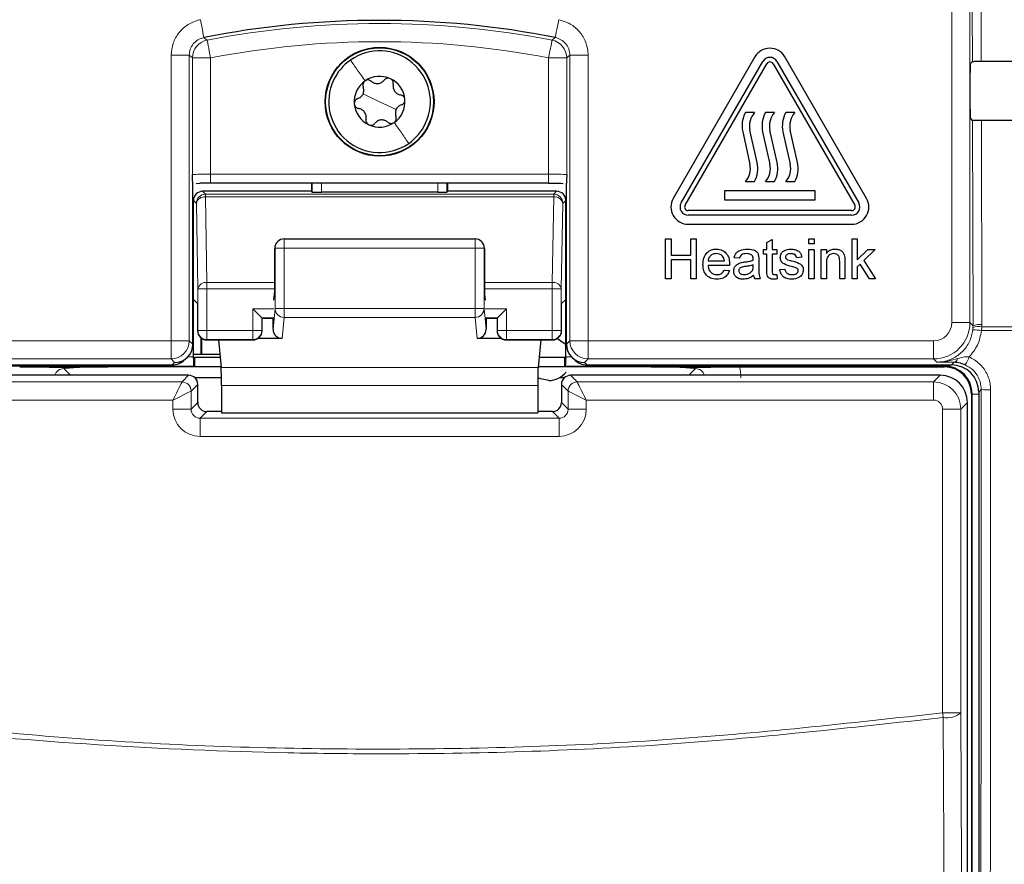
# Model space of a CAD drawing. Header units: millimetres. Extents: x 5 to 418, y 2 to 292.
# Tile 20 of 52: x 113 to 127, y 162 to 174. Entities that reach past the tile are written whole.
import ezdxf

# ---------------------------------------------------------------- set-up
doc = ezdxf.new("R2010")
doc.units = ezdxf.units.MM

msp = doc.modelspace()

# ---------------------------------------------------------------- linework, layer by layer
at = {"color": 7, "linetype": 'Continuous', "lineweight": 18}
for p, q in [((126.1409, 169.4203), (126.1409, 190.3373)), ((126.3909, 190.3373), (126.3909, 169.4203)), ((126.4254, 173.0174), (126.4238, 173.7089)), ((126.5447, 173.7067), (126.5463, 173.0196)), ((115.3909, 173.1014), (115.6409, 173.1014)), ((115.3909, 169.1703), (115.3909, 173.1014)), ((115.6409, 173.1014), (115.6409, 169.1703)), ((115.6847, 171.4581), (115.6847, 173.0654)), ((115.6847, 173.0654), (115.9346, 173.0654)), ((115.9346, 173.0654), (115.9346, 171.4646)), ((120.5886, 173.0654), (120.8385, 173.0654)), ((120.5886, 171.4646), (120.5886, 173.0654)), ((120.8385, 173.0654), (120.8385, 171.4581)), ((120.8823, 169.1703), (120.8823, 173.1014)), ((121.1323, 173.1014), (120.8823, 173.1014)), ((121.1323, 173.1014), (121.1323, 169.1703)), ((118.2616, 172.4623), (118.0331, 172.569)), ((118.2616, 172.4623), (118.4901, 172.3557)), ((126.4339, 169.3772), (126.4273, 172.2054)), ((126.5482, 172.2032), (126.5547, 169.3938)), ((115.9346, 171.3396), (115.9346, 171.4646)), ((115.9346, 171.4646), (120.5886, 171.4646)), ((120.5886, 171.3396), (120.5886, 171.4646)), ((117.3345, 171.2179), (117.3345, 171.3396)), ((117.4594, 171.3396), (117.4594, 171.2157)), ((119.0638, 171.2157), (119.0638, 171.3396)), ((119.1887, 171.3396), (119.1887, 171.2179)), ((115.8233, 171.2288), (115.8639, 171.1882)), ((115.8639, 171.1882), (115.8639, 171.1516)), ((115.8639, 171.1882), (120.6593, 171.1882)), ((115.8639, 171.1516), (115.8844, 169.974)), ((115.8639, 171.1516), (120.6593, 171.1516)), ((120.6388, 169.974), (120.6593, 171.1516)), ((120.6593, 171.1882), (120.6999, 171.2288)), ((120.6593, 171.1516), (120.6593, 171.1882)), ((115.7389, 171.0632), (115.6983, 171.1038)), ((115.7595, 169.8856), (115.7389, 171.0632)), ((120.7843, 171.0632), (120.7637, 169.8856)), ((120.8249, 171.1038), (120.7843, 171.0632)), ((116.822, 170.4477), (116.8176, 170.4432)), ((116.822, 170.4477), (116.9469, 170.4477)), ((116.822, 169.6161), (116.822, 170.4477)), ((116.9469, 170.4477), (116.9469, 170.5726)), ((116.9469, 170.4477), (116.9469, 169.6161)), ((119.5763, 170.4477), (116.9469, 170.4477)), ((119.5763, 170.4477), (119.5763, 170.5726)), ((119.5763, 170.4477), (119.7012, 170.4477)), ((119.5763, 169.6161), (119.5763, 170.4477)), ((119.7012, 170.4477), (119.7012, 169.6161)), ((119.7056, 170.4432), (119.7012, 170.4477)), ((115.8844, 169.974), (115.8844, 169.8856)), ((115.8844, 169.974), (116.8176, 169.974)), ((119.7056, 169.974), (120.6388, 169.974)), ((120.6388, 169.8856), (120.6388, 169.974)), ((115.7595, 169.3123), (115.7595, 169.8856)), ((115.8844, 169.8856), (115.7595, 169.8856)), ((115.8844, 169.8856), (116.8174, 169.8856)), ((115.8844, 169.8856), (115.8844, 169.3123)), ((119.7058, 169.8856), (120.6388, 169.8856)), ((120.6388, 169.3123), (120.6388, 169.8856)), ((120.7637, 169.8856), (120.6388, 169.8856)), ((120.7637, 169.8856), (120.7637, 169.3123)), ((116.5138, 169.3123), (116.5138, 169.6123)), ((116.8066, 169.6123), (116.5138, 169.6123)), ((116.7944, 169.3302), (116.822, 169.6161)), ((116.822, 169.6161), (116.9469, 169.6161)), ((116.9469, 169.4931), (116.9191, 169.2036)), ((116.9469, 169.4931), (116.9469, 169.6161)), ((116.9469, 169.6161), (119.5763, 169.6161)), ((119.5763, 169.4931), (116.9469, 169.4931)), ((119.5763, 169.4931), (119.5763, 169.6161)), ((119.5763, 169.6161), (119.7012, 169.6161)), ((119.6041, 169.2036), (119.5763, 169.4931)), ((119.7012, 169.6161), (119.7288, 169.3302)), ((120.0094, 169.6123), (119.7166, 169.6123)), ((120.0094, 169.6123), (120.0094, 169.3123)), ((116.6387, 169.4874), (116.6387, 169.3123)), ((116.8045, 169.4874), (116.6387, 169.4874)), ((119.8845, 169.4874), (119.7187, 169.4874)), ((119.8845, 169.3123), (119.8845, 169.4874)), ((126.3909, 169.4203), (126.1409, 169.4203)), ((126.3909, 169.4203), (126.4339, 169.3772)), ((126.4334, 169.353), (126.4339, 169.3772)), ((126.5541, 169.3636), (126.5509, 169.3109)), ((126.5547, 169.3938), (126.5541, 169.3636)), ((126.5541, 169.3636), (132.6408, 169.3636)), ((115.7547, 169.3076), (115.7595, 169.3123)), ((115.8844, 169.3123), (115.7595, 169.3123)), ((115.8844, 169.3123), (115.8844, 169.1873)), ((115.8844, 169.3123), (116.5138, 169.3123)), ((116.5138, 169.1873), (116.5138, 169.3123)), ((116.6387, 169.3123), (116.5138, 169.3123)), ((116.6387, 169.3123), (116.6435, 169.3076)), ((119.8797, 169.3076), (119.8845, 169.3123)), ((120.0094, 169.3123), (119.8845, 169.3123)), ((120.0094, 169.3123), (120.0094, 169.1873)), ((120.0094, 169.3123), (120.6388, 169.3123)), ((120.6388, 169.1873), (120.6388, 169.3123)), ((120.7637, 169.3123), (120.6388, 169.3123)), ((120.7637, 169.3123), (120.7685, 169.3076)), ((126.4309, 169.3214), (126.4334, 169.353)), ((132.6415, 169.3109), (126.5509, 169.3109)), ((110.6322, 169.1703), (115.3909, 169.1703)), ((115.3909, 169.1703), (115.6409, 169.1703)), ((115.3909, 169.1703), (115.3909, 168.9203)), ((115.6409, 169.1703), (115.689, 169.1222)), ((115.8844, 169.1873), (115.8797, 169.1826)), ((115.8844, 169.1873), (116.5138, 169.1873)), ((116.5185, 169.1826), (116.5138, 169.1873)), ((120.0094, 169.1873), (120.0047, 169.1826)), ((120.0094, 169.1873), (120.6388, 169.1873)), ((120.6435, 169.1826), (120.6388, 169.1873)), ((120.8342, 169.1222), (120.8823, 169.1703)), ((120.8823, 169.1703), (121.1323, 169.1703)), ((121.1323, 168.9203), (121.1323, 169.1703)), ((121.1323, 169.1703), (125.891, 169.1703)), ((125.891, 168.9203), (125.891, 169.1703)), ((115.7005, 168.8233), (110.4866, 168.8233)), ((115.3909, 168.9203), (110.6322, 168.9203)), ((115.4389, 168.8723), (115.3909, 168.9203)), ((115.4039, 168.8373), (115.4389, 168.8723)), ((115.6184, 168.9483), (115.6983, 168.9483)), ((126.0366, 168.8233), (120.8227, 168.8233)), ((120.8249, 168.9483), (120.9048, 168.9483)), ((121.1323, 168.9203), (121.0843, 168.8723)), ((121.0843, 168.8723), (121.1193, 168.8373)), ((125.891, 168.9203), (121.1323, 168.9203)), ((125.934, 168.8773), (125.891, 168.9203)), ((126.0366, 168.8233), (126.0366, 168.8373)), ((126.0366, 168.8233), (126.0366, 168.8124)), ((126.1367, 168.8373), (126.1735, 168.8741)), ((113.9113, 168.7875), (114.0034, 168.6954)), ((115.5405, 168.6038), (115.6322, 168.6954)), ((120.4432, 168.8013), (116.08, 168.8013)), ((120.891, 168.6954), (120.9827, 168.6038)), ((122.5198, 168.6954), (122.6119, 168.7875)), ((125.8906, 168.6038), (125.9822, 168.6954)), ((110.6326, 168.6038), (115.5405, 168.6038)), ((115.7572, 168.5704), (115.6655, 168.4788)), ((120.4396, 168.5553), (116.0836, 168.5553)), ((120.8577, 168.4788), (120.766, 168.5704)), ((120.9827, 168.6038), (125.8906, 168.6038)), ((125.8906, 168.6038), (125.8906, 168.3538)), ((115.6655, 168.4788), (115.6655, 168.2287)), ((120.8577, 168.2287), (120.8577, 168.4788)), ((126.4225, 168.4374), (126.4116, 168.4374)), ((126.4225, 168.4374), (126.5116, 168.4374)), ((126.4225, 140.2124), (126.4225, 168.4374)), ((126.5467, 168.4975), (126.5116, 168.4624)), ((115.4156, 168.3538), (110.6326, 168.3538)), ((115.4156, 168.2287), (115.4156, 168.3538)), ((115.6655, 168.2287), (115.7572, 168.3204)), ((120.766, 168.3204), (120.8577, 168.2287)), ((125.8906, 168.3538), (121.1076, 168.3538)), ((121.1076, 168.3538), (121.1076, 168.2287)), ((126.3572, 168.3205), (126.2655, 168.2288)), ((115.4156, 168.2287), (115.6655, 168.2287)), ((115.8821, 168.1954), (115.7905, 168.1038)), ((120.7327, 168.1038), (120.6411, 168.1954)), ((121.1076, 168.2287), (120.8577, 168.2287)), ((126.0156, 164.0476), (126.0156, 168.2288)), ((126.2655, 168.2288), (126.0156, 168.2288)), ((126.2655, 168.2288), (126.2655, 164.0476)), ((115.7905, 167.8538), (115.7905, 168.1038)), ((115.7905, 168.1038), (120.7327, 168.1038)), ((120.7327, 167.8538), (120.7327, 168.1038)), ((120.7327, 167.8538), (115.7905, 167.8538)), ((126.2655, 164.0476), (126.0156, 164.0476))]:
    msp.add_line(p, q, dxfattribs=at)
at = {"color": 7, "linetype": 'Continuous', "lineweight": 25}
for p, q in [((123.4309, 173.0797), (122.3059, 171.1311)), ((122.4142, 171.0686), (123.5392, 173.0172)), ((123.734, 173.0172), (124.859, 171.0686)), ((124.9673, 171.1311), (123.8423, 173.0797)), ((126.3975, 172.9895), (126.4254, 173.0174)), ((122.4683, 171.0373), (123.5933, 172.9859)), ((123.6799, 172.9859), (124.8049, 171.0373)), ((126.3953, 172.3602), (126.3953, 172.8645)), ((123.4241, 172.3124), (123.2991, 172.3124)), ((123.6991, 172.3124), (123.5741, 172.3124)), ((123.9789, 172.3124), (123.8539, 172.3124)), ((126.4273, 172.2054), (126.3975, 172.2352)), ((123.4617, 171.6247), (123.3616, 172.0724)), ((123.7367, 171.6247), (123.6366, 172.0724)), ((124.0165, 171.6247), (123.9164, 172.0724)), ((123.2615, 172.05), (123.3616, 171.6023)), ((123.5365, 172.05), (123.6366, 171.6023)), ((123.8163, 172.05), (123.9164, 171.6023)), ((115.689, 169.1224), (115.689, 171.3401)), ((115.7343, 171.3385), (115.7883, 171.3389)), ((120.5886, 171.3396), (115.9346, 171.3396)), ((117.3235, 171.3396), (117.3235, 171.2288)), ((119.1997, 171.2288), (119.1997, 171.3396)), ((120.8342, 169.1224), (120.8342, 171.3401)), ((123.2991, 171.3624), (123.4241, 171.3624)), ((123.5741, 171.3624), (123.6991, 171.3624)), ((123.8539, 171.3624), (123.9789, 171.3624)), ((117.3235, 171.2288), (115.8233, 171.2288)), ((117.3345, 171.2179), (117.3235, 171.2288)), ((119.0638, 171.2157), (117.4594, 171.2157)), ((119.1997, 171.2288), (119.1887, 171.2179)), ((120.6999, 171.2288), (119.1997, 171.2288)), ((123.0116, 171.2374), (123.0116, 171.1123)), ((124.2616, 171.2374), (123.0116, 171.2374)), ((124.2616, 171.1123), (124.2616, 171.2374)), ((115.6983, 169.7393), (115.6983, 171.1038)), ((120.8249, 169.7393), (120.8249, 171.1038)), ((123.0116, 171.1123), (124.2616, 171.1123)), ((124.7616, 170.9624), (122.5116, 170.9624)), ((124.7616, 170.8998), (122.5116, 170.8998)), ((122.5116, 170.7749), (124.7616, 170.7749)), ((116.8176, 169.9324), (116.8176, 170.4432)), ((116.8585, 170.536), (116.8548, 170.5323)), ((116.9469, 170.5726), (119.5763, 170.5726)), ((119.6684, 170.5323), (119.6646, 170.536)), ((119.7056, 170.4432), (119.7056, 169.9324)), ((122.2001, 170.0249), (122.2001, 170.5748)), ((122.2001, 170.5748), (122.2776, 170.5748)), ((122.2776, 170.5748), (122.2776, 170.3492)), ((122.5456, 170.3492), (122.5456, 170.5748)), ((122.5456, 170.5748), (122.6231, 170.5748)), ((122.6231, 170.5748), (122.6231, 170.0249)), ((123.5962, 170.5246), (123.6667, 170.5647)), ((123.5962, 170.4268), (123.5962, 170.5246)), ((123.6667, 170.5647), (123.6667, 170.4268)), ((124.1744, 170.5748), (124.2449, 170.5748)), ((124.1744, 170.5043), (124.1744, 170.5748)), ((124.2449, 170.5043), (124.1744, 170.5043)), ((124.2449, 170.5748), (124.2449, 170.5043)), ((124.7679, 170.0249), (124.7679, 170.5748)), ((124.7679, 170.5748), (124.8384, 170.5748)), ((124.8384, 170.5748), (124.8384, 170.2831)), ((122.2776, 170.3492), (122.5456, 170.3492)), ((123.2154, 170.3069), (123.1449, 170.314)), ((123.5469, 170.4268), (123.5962, 170.4268)), ((123.5469, 170.3633), (123.5469, 170.4268)), ((123.5962, 170.3633), (123.5469, 170.3633)), ((123.5962, 170.1378), (123.5962, 170.3633)), ((123.6667, 170.4268), (123.7302, 170.4268)), ((123.6667, 170.3633), (123.6667, 170.1352)), ((123.7302, 170.3633), (123.6667, 170.3633)), ((123.7302, 170.4268), (123.7302, 170.3633)), ((124.0757, 170.321), (124.0052, 170.314)), ((124.1744, 170.0249), (124.1744, 170.4268)), ((124.1744, 170.4268), (124.2449, 170.4268)), ((124.2449, 170.4268), (124.2449, 170.0249)), ((124.3436, 170.0249), (124.3436, 170.4268)), ((124.3436, 170.4268), (124.4142, 170.4268)), ((124.4142, 170.4268), (124.4142, 170.3707)), ((124.8384, 170.2831), (124.9859, 170.4268)), ((125.084, 170.4268), (124.9297, 170.2765)), ((124.9859, 170.4268), (125.084, 170.4268)), ((122.5456, 170.2858), (122.2776, 170.2858)), ((122.2776, 170.2858), (122.2776, 170.0249)), ((122.5456, 170.0249), (122.5456, 170.2858)), ((122.7853, 170.2716), (123.011, 170.2716)), ((123.0811, 170.2082), (122.7853, 170.2082)), ((123.4055, 170.1947), (123.4058, 170.2152)), ((123.4834, 170.2854), (123.4834, 170.1994)), ((124.4142, 170.2404), (124.4142, 170.0249)), ((124.5975, 170.0249), (124.5975, 170.2648)), ((124.668, 170.2708), (124.668, 170.0249)), ((124.8789, 170.227), (124.8384, 170.1876)), ((124.8384, 170.1876), (124.8384, 170.0249)), ((125.0087, 170.0249), (124.8789, 170.227)), ((124.9297, 170.2765), (125.0911, 170.0249)), ((123.0102, 170.1447), (123.0793, 170.1377)), ((123.7302, 170.083), (123.7372, 170.0239)), ((123.7725, 170.1518), (123.843, 170.1588)), ((122.2776, 170.0249), (122.2001, 170.0249)), ((122.6231, 170.0249), (122.5456, 170.0249)), ((123.5045, 170.0249), (123.434, 170.0249)), ((124.2449, 170.0249), (124.1744, 170.0249)), ((124.4142, 170.0249), (124.3436, 170.0249)), ((124.668, 170.0249), (124.5975, 170.0249)), ((124.8384, 170.0249), (124.7679, 170.0249)), ((125.0911, 170.0249), (125.0087, 170.0249)), ((116.8066, 169.7307), (116.8157, 169.8088)), ((119.7075, 169.8088), (119.7166, 169.7307)), ((115.7547, 169.6829), (115.6983, 169.7393)), ((115.6983, 168.9483), (115.6983, 169.7393)), ((115.7547, 169.6829), (115.7547, 169.3076)), ((120.8249, 169.7393), (120.7685, 169.6829)), ((120.7685, 169.3076), (120.7685, 169.6829)), ((120.8249, 168.9483), (120.8249, 169.7393)), ((116.6387, 169.4874), (116.6435, 169.4826)), ((116.6435, 169.3076), (116.6435, 169.4826)), ((116.7953, 169.4781), (116.6435, 169.4781)), ((116.7944, 169.3302), (116.7944, 169.4781)), ((119.8797, 169.4781), (119.7279, 169.4781)), ((119.7288, 169.4781), (119.7288, 169.3302)), ((119.8845, 169.4874), (119.8797, 169.4826)), ((119.8797, 169.4826), (119.8797, 169.3076)), ((115.689, 169.1222), (115.689, 169.1224)), ((115.7991, 169.2121), (115.7991, 168.9872)), ((115.813, 168.9872), (115.813, 169.2019)), ((115.8797, 169.1826), (116.5185, 169.1826)), ((116.0433, 169.1826), (116.08, 168.8013)), ((116.9191, 169.2036), (116.5878, 169.2036)), ((119.9354, 169.2036), (119.6041, 169.2036)), ((120.0047, 169.1826), (120.6435, 169.1826)), ((120.4799, 169.1826), (120.4432, 168.8013)), ((120.8342, 169.1222), (120.8342, 169.1224)), ((115.6983, 168.9872), (116.0621, 168.9872)), ((110.3865, 168.8373), (115.4039, 168.8373)), ((115.5808, 168.9106), (115.6158, 168.9456)), ((115.6983, 168.9257), (115.6984, 168.9257)), ((115.7114, 168.9387), (115.6984, 168.9257)), ((115.7114, 168.8124), (115.7005, 168.8233)), ((115.7114, 168.9387), (115.7114, 168.8124)), ((116.0668, 168.9387), (115.7114, 168.9387)), ((120.8118, 168.9387), (120.4564, 168.9387)), ((120.8248, 168.9257), (120.8118, 168.9387)), ((120.8118, 168.8124), (120.8118, 168.9387)), ((120.8227, 168.8233), (120.8118, 168.8124)), ((120.8248, 168.9257), (120.8249, 168.9257)), ((120.9074, 168.9456), (120.9424, 168.9106)), ((121.1193, 168.8373), (126.1367, 168.8373)), ((115.6322, 168.6954), (110.541, 168.6954)), ((115.7114, 168.8124), (114.5198, 168.8124)), ((116.0789, 168.8124), (115.7114, 168.8124)), ((120.8118, 168.8124), (120.4442, 168.8124)), ((122.0034, 168.8124), (120.8118, 168.8124)), ((125.9822, 168.6954), (120.891, 168.6954)), ((123.2179, 168.8124), (126.0366, 168.8124)), ((116.0832, 168.6617), (115.7176, 168.6617)), ((115.7572, 168.3204), (115.7572, 168.5704)), ((116.0836, 168.5553), (116.0836, 168.178)), ((120.4396, 168.5553), (120.4396, 168.178)), ((120.4442, 168.6617), (120.44, 168.6617)), ((120.8056, 168.6617), (120.7374, 168.6617)), ((120.766, 168.5704), (120.766, 168.3204)), ((126.4116, 168.4374), (126.4116, 140.2124)), ((126.5116, 168.4624), (126.5116, 140.2132)), ((126.3572, 140.3292), (126.3572, 168.3205)), ((116.0836, 168.1954), (115.8821, 168.1954)), ((116.0836, 168.178), (120.4396, 168.178)), ((120.6411, 168.1954), (120.4396, 168.1954))]:
    msp.add_line(p, q, dxfattribs=at)
at = {"color": 7, "linetype": 'Continuous', "lineweight": 18, "flags": 128}
for points in [[(115.7941, 173.5919), (115.8034, 173.5446), (115.8124, 173.499), (115.8207, 173.457), (115.828, 173.42), (115.834, 173.3895), (115.8385, 173.3665), (115.8414, 173.3521), (115.8425, 173.3467)], [(120.7291, 173.5919), (120.7198, 173.5446), (120.7108, 173.499), (120.7025, 173.457), (120.6952, 173.42), (120.6892, 173.3895), (120.6847, 173.3665), (120.6818, 173.3521), (120.6807, 173.3467)], [(115.8425, 173.3467), (115.8513, 173.3395), (115.887, 173.3108)], [(115.887, 173.3108), (115.888, 173.3053), (115.8908, 173.2909), (115.8953, 173.2679), (115.9012, 173.2374), (115.9084, 173.2004), (115.9166, 173.1583), (115.9254, 173.1127), (115.9346, 173.0654)], [(120.6362, 173.3108), (120.6352, 173.3053), (120.6324, 173.2909), (120.6279, 173.2679), (120.622, 173.2374), (120.6148, 173.2004), (120.6066, 173.1583), (120.5978, 173.1127), (120.5886, 173.0654)], [(120.6362, 173.3108), (120.6451, 173.3179), (120.6807, 173.3467)], [(115.6847, 173.0654), (115.6627, 173.0835), (115.6409, 173.1014)], [(120.8823, 173.1014), (120.8605, 173.0835), (120.8385, 173.0654)], [(115.4156, 168.3538), (115.4397, 168.402), (115.4629, 168.4485), (115.4843, 168.4913), (115.5032, 168.529), (115.5187, 168.5602), (115.5304, 168.5835), (115.5378, 168.5982), (115.5405, 168.6038)], [(120.9827, 168.6038), (120.9854, 168.5982), (120.9928, 168.5835), (121.0045, 168.5602), (121.02, 168.529), (121.0389, 168.4913), (121.0603, 168.4485), (121.0835, 168.402), (121.1076, 168.3538)], [(115.4156, 168.3538), (115.4638, 168.3779), (115.5102, 168.4011), (115.5531, 168.4226), (115.5908, 168.4414), (115.6219, 168.457), (115.6453, 168.4687), (115.66, 168.476), (115.6655, 168.4788)], [(120.8577, 168.4788), (120.8632, 168.476), (120.8779, 168.4687), (120.9013, 168.457), (120.9324, 168.4414), (120.9701, 168.4226), (121.013, 168.4011), (121.0594, 168.3779), (121.1076, 168.3538)], [(126.0239, 163.9829), (126.0229, 163.9908), (126.0218, 163.9988), (126.0208, 164.0068), (126.0198, 164.0149), (126.0187, 164.0231), (126.0177, 164.0312), (126.0166, 164.0394), (126.0156, 164.0476)], [(126.0838, 151.224), (126.0816, 151.7069), (126.0725, 153.6386), (126.0362, 161.3653), (126.0239, 163.9829)], [(126.2655, 164.0476), (126.2953, 157.6846), (126.3253, 151.2887)]]:
    msp.add_lwpolyline(points, dxfattribs=at)
at = {"color": 7, "linetype": 'Continuous', "lineweight": 25, "flags": 128}
for points in [[(116.5138, 169.6123), (116.5379, 169.5882), (116.5611, 169.565), (116.5825, 169.5436), (116.6014, 169.5247), (116.6169, 169.5092), (116.6286, 169.4975), (116.636, 169.4901), (116.6387, 169.4874)], [(119.8845, 169.4874), (119.8872, 169.4901), (119.8946, 169.4975), (119.9063, 169.5092), (119.9218, 169.5247), (119.9407, 169.5436), (119.9621, 169.565), (119.9853, 169.5882), (120.0094, 169.6123)], [(120.7098, 169.2016), (120.8038, 169.1379), (120.8249, 169.1144)], [(120.5908, 168.6236), (120.4755, 168.6465), (120.4442, 168.6617)]]:
    msp.add_lwpolyline(points, dxfattribs=at)
at = {"color": 7, "linetype": 'Continuous', "lineweight": 25}
for radius in [0.75, 0.743]:
    msp.add_circle((118.2616, 172.4623), radius, dxfattribs=at)
for centre, radius, start, end in [((118.2616, 161.0873), 12.4957, 78.83718, 101.16282), ((118.2616, 172.4623), 0.7, 334.98633, 124.98633), ((123.6366, 172.9609), 0.2375, 30, 150), ((118.2616, 172.4623), 0.7, 124.98633, 154.98633), ((123.6366, 172.9609), 0.1125, 30, 150), ((123.6366, 172.9609), 0.05, 30, 150), ((118.2616, 172.4623), 0.7, 154.98633, 304.98633), ((118.2616, 172.4623), 0.35, 124.98633, 184.98633), ((118.2616, 172.4623), 0.35, 64.98633, 124.98633), ((118.2616, 172.4623), 0.35, 4.98633, 64.98633), ((118.2616, 172.4623), 0.35, 304.98633, 4.98633), ((118.2616, 172.4623), 0.35, 184.98633, 244.98633), ((123.6263, 172.1316), 0.3738, 151.07724, 192.60593), ((123.6263, 172.1316), 0.2712, 138.198, 192.60593), ((123.9013, 172.1316), 0.3738, 151.07724, 192.60593), ((123.9013, 172.1316), 0.2712, 138.198, 192.60593), ((124.1811, 172.1316), 0.3738, 151.07724, 192.60593), ((124.1811, 172.1316), 0.2712, 138.198, 192.60593), ((118.2616, 172.4623), 0.35, 244.98633, 304.98633), ((118.2616, 172.4623), 0.7, 304.98633, 334.98633), ((123.0969, 171.5431), 0.2712, 318.198, 12.60593), ((123.0969, 171.5431), 0.3738, 331.07724, 12.60593), ((123.3719, 171.5431), 0.2712, 318.198, 12.60593), ((123.3719, 171.5431), 0.3738, 331.07724, 12.60593), ((123.6517, 171.5431), 0.2712, 318.198, 12.60593), ((123.6517, 171.5431), 0.3738, 331.07724, 12.60593), ((122.5116, 171.0123), 0.2375, 150, 270), ((124.7616, 171.0123), 0.2375, 270, 30), ((122.5116, 171.0123), 0.1125, 150, 270), ((122.5116, 171.0123), 0.05, 150, 270), ((124.7616, 171.0123), 0.1125, 270, 30), ((124.7616, 171.0123), 0.05, 270, 30), ((116.9469, 170.4476), 0.125, 90, 135), ((119.5763, 170.4476), 0.125, 45, 90), ((115.8797, 169.3076), 0.125, 180.01853, 269.98061), ((116.5185, 169.3076), 0.125, 270.01939, 359.98147), ((120.0047, 169.3076), 0.125, 180.01939, 269.97976), ((120.6435, 169.3076), 0.125, 270.02024, 359.98061), ((126.0366, 168.4374), 0.3859, 0, 90), ((115.6321, 168.5704), 0.125, 0.01797, 89.98118), ((120.5908, 168.9249), 0.3013, 270, 322.2183), ((120.8911, 168.5704), 0.125, 90.01882, 179.97947), ((126.0366, 168.4374), 0.375, 0, 90)]:
    msp.add_arc(centre, radius, start, end, dxfattribs=at)
at = {"color": 7, "linetype": 'Continuous', "lineweight": 18}
for centre, radius, start, end in [((118.2616, 161.0873), 12.4519, 79.00614, 100.99386), ((115.9347, 173.0653), 0.2501, 101.01241, 179.98229), ((118.2616, 161.0873), 12.202, 79.00614, 100.99386), ((120.5885, 173.0653), 0.2501, 0.01663, 78.98867), ((115.8639, 171.0632), 0.125, 90.01882, 179.98203), ((115.8496, 171.0392), 0.1133, 82.77684, 167.76315), ((120.6593, 171.0632), 0.125, 0.01711, 89.98118), ((120.6736, 171.0392), 0.1133, 12.23548, 97.22373), ((116.9469, 170.4477), 0.125, 135.0035, 180.01765), ((119.5763, 170.4477), 0.1249, 359.98122, 44.99969), ((115.8702, 169.8616), 0.1133, 82.7701, 167.76614), ((120.653, 169.8616), 0.1133, 12.23486, 97.2297), ((116.9464, 169.6175), 0.1244, 180.66849, 270.2499), ((119.5768, 169.6175), 0.1245, 269.75181, 359.3298), ((125.8909, 169.4203), 0.5, 270.00873, 359.99127), ((126.5148, 169.1168), 0.2498, 80.96204, 109.02292), ((126.5271, 169.1468), 0.2485, 83.60786, 112.01603), ((115.8845, 169.3124), 0.125, 180.02161, 269.97668), ((116.5137, 169.3124), 0.125, 270.02367, 359.97718), ((120.0095, 169.3124), 0.125, 180.02282, 269.97633), ((120.6387, 169.3124), 0.125, 270.02282, 359.97804), ((126.3751, 167.993), 1.3296, 82.40078, 87.5942), ((115.3908, 169.1704), 0.2501, 270.02082, 359.98004), ((121.1324, 169.1704), 0.2501, 180.01996, 269.97875), ((125.6528, 169.2491), 0.7889, 328.71485, 337.70096), ((126.158, 168.9378), 0.0655, 283.67315, 348.64596), ((115.5405, 168.4787), 0.125, 0.02112, 89.97717), ((120.9827, 168.4787), 0.125, 90.02367, 179.97718), ((126.6442, 169.6927), 1.1991, 265.3347, 271.51465), ((126.0758, 164.2726), 0.2943, 259.84471, 310.13861)]:
    msp.add_arc(centre, radius, start, end, dxfattribs=at)
at = {"color": 7, "linetype": 'Continuous', "lineweight": 25}
for centre, major_axis, ratio, start_param, end_param in [((118.2616, 177.3582), (248.6975, 0), 0.0174551, 4.7457074, 4.7621688), ((126.3975, 172.8645), (0, 0.125), 0.0174551, 0.0174533, 1.5707963), ((126.3975, 172.3602), (0, 0.125), 0.0174551, 1.5707963, 3.1241394), ((118.2616, 167.8867), (247.4302, 0), 0.0174551, 1.5207614, 1.5372995), ((115.9346, 171.333), (0.375, 0), 0.0174551, 1.5707963, 1.9794839), ((115.8233, 171.1038), (0.0884, -0.0884), 0.9996955, 2.3563468, 3.9268385), ((117.4594, 171.2179), (0.125, 0), 0.0174551, 3.1590459, 4.712389), ((119.0638, 171.2179), (0.125, 0), 0.0174551, 4.712389, 6.265732), ((120.6999, 171.1038), (-0.0884, -0.0884), 0.9996955, 2.3563468, 3.9268385), ((116.9448, 170.4455), (0.1179, 0.0489), 0.9756194, 1.9722982, 2.7400908), ((116.9426, 170.4433), (0.0884, 0.0884), 0.9996955, 2.3385889, 2.3563468), ((119.5784, 170.4455), (0.1179, -0.0489), 0.9756194, 0.4015019, 1.1692945), ((119.5806, 170.4433), (0.0884, -0.0884), 0.9996955, 0.7852459, 0.8030037), ((116.8154, 169.9324), (0, 0.125), 0.0174551, 3.2911086, 4.712389), ((119.7078, 169.9324), (0, 0.125), 0.0174551, 1.5707963, 2.9920767), ((116.9194, 169.3306), (-0.0122, -0.1265), 0.9838215, 4.8099607, 6.3776443), ((119.6038, 169.3306), (-0.0122, 0.1265), 0.9838215, 3.0471336, 4.6148173), ((115.4389, 169.1223), (0.25, 0), 0.9996955, 4.712389, 6.2828806), ((121.0843, 169.1223), (0.25, 0), 0.9996955, 3.1418973, 4.712389), ((115.404, 169.0874), (0.1768, 0.1768), 0.9996955, 3.9268385, 4.712389), ((115.6961, 168.9483), (0, 0.125), 0.0174551, 4.5305121, 4.712389), ((115.7005, 168.9483), (0, 0.125), 0.0174551, 1.7526732, 3.1241394), ((120.8227, 168.9483), (0, 0.125), 0.0174551, 3.1590459, 4.5305121), ((120.8271, 168.9483), (0, 0.125), 0.0174551, 1.5707963, 1.7526732), ((121.1192, 169.0874), (0.1768, -0.1768), 0.9996955, 4.712389, 5.4979394), ((126.1365, 168.4623), (0.2652, 0.2652), 0.9996955, 5.4979394, 7.0684312), ((116.0792, 168.5553), (0, 0.25), 0.0174551, 4.712389, 6.103873), ((120.444, 168.5553), (0, 0.25), 0.0174551, 0.1793123, 1.5707963), ((125.9822, 168.3204), (0.2652, -0.2652), 0.9998985, 0.7855505, 2.3560422), ((115.8823, 168.3205), (0.0885, 0.0885), 0.9984793, 2.3563468, 3.9268385), ((120.6409, 168.3205), (0.0885, -0.0885), 0.9984793, 5.4979394, 7.0684312)]:
    msp.add_ellipse(centre, major_axis=major_axis, ratio=ratio, start_param=start_param, end_param=end_param, dxfattribs=at)
at = {"color": 7, "linetype": 'Continuous', "lineweight": 18}
for centre, major_axis, ratio, start_param, end_param in [((115.9346, 171.458), (0.25, 0), 0.0261826, 1.5707963, 3.1241394), ((120.5886, 171.458), (0.25, 0), 0.0261826, 0.0174533, 1.5707963), ((125.8909, 169.4203), (-0.1768, 0.1768), 0.9996955, 2.3563468, 3.9268385), ((113.913, 168.661), (0.0906, -0.0906), 0.9759379, 2.357564, 3.6635835), ((122.6102, 168.661), (0.0906, 0.0906), 0.9759379, 5.7611944, 7.0672139), ((122.6102, 168.661), (-0.4432, -0.4432), 0.9972647, 2.357564, 2.5991163), ((125.8905, 168.2288), (0.2652, -0.2652), 0.9998985, 0.7855505, 2.3560422), ((125.8905, 168.2288), (0.0884, 0.0884), 0.9996955, 5.4979394, 7.0684312), ((115.7906, 168.2289), (-0.2652, -0.2652), 0.9996955, 5.4979394, 7.0684312), ((115.7906, 168.2289), (0.0885, 0.0885), 0.9984793, 2.3563468, 3.9268385), ((120.7326, 168.2289), (0.2652, -0.2652), 0.9996955, 5.4979394, 7.0684312), ((120.7326, 168.2289), (0.0885, -0.0885), 0.9984793, 5.4979394, 7.0684312)]:
    msp.add_ellipse(centre, major_axis=major_axis, ratio=ratio, start_param=start_param, end_param=end_param, dxfattribs=at)
for points, knots in [([(115.7941, 173.5919), (115.7897, 173.591), (115.7306, 173.5788), (115.6205, 173.5333), (115.4937, 173.4197), (115.4075, 173.2701), (115.3964, 173.1576), (115.3909, 173.1014)], [0, 0, 0, 0, 0.019364, 0.2645061, 0.5096526, 0.7548276, 1, 1, 1, 1]), ([(121.1323, 173.1014), (121.1322, 173.1058), (121.1317, 173.1662), (121.1084, 173.2831), (121.0215, 173.4294), (120.8914, 173.543), (120.7832, 173.5756), (120.7291, 173.5919)], [0, 0, 0, 0, 0.0193711, 0.2645103, 0.5096576, 0.7548312, 1, 1, 1, 1]), ([(115.6409, 173.1014), (115.6436, 173.1296), (115.6491, 173.1858), (115.6923, 173.2602), (115.7571, 173.3203), (115.8133, 173.3376), (115.8425, 173.3467)], [0, 0, 0, 0, 0.2452573, 0.490501, 0.7356834, 1, 1, 1, 1]), ([(120.6807, 173.3467), (120.7078, 173.3385), (120.762, 173.3222), (120.8266, 173.2655), (120.873, 173.1903), (120.8791, 173.1318), (120.8823, 173.1014)], [0, 0, 0, 0, 0.2452688, 0.4904914, 0.7356864, 1, 1, 1, 1]), ([(117.8602, 173.0358), (117.8904, 172.9927), (117.9508, 172.9065), (118.0242, 172.8016), (118.0609, 172.7491)], [0, 0, 0, 0, 0.4999891, 1, 1, 1, 1]), ([(118.663, 171.8888), (118.6328, 171.932), (118.5724, 172.0182), (118.499, 172.1231), (118.4623, 172.1756)], [0, 0, 0, 0, 0.5000057, 1, 1, 1, 1]), ([(125.934, 168.8773), (125.9527, 168.8779), (126.0272, 168.8804), (126.1553, 168.9183), (126.2938, 169.0167), (126.3958, 169.1559), (126.4192, 169.2662), (126.4309, 169.3214)], [0, 0, 0, 0, 0.07714536, 0.30784579, 0.53843082, 0.76919254, 1, 1, 1, 1]), ([(126.5509, 169.3109), (126.537, 169.2413), (126.51, 169.1071), (126.4241, 169.0008), (126.3828, 168.9497)], [0, 0, 0, 0, 0.5189692, 1, 1, 1, 1]), ([(126.2222, 168.9249), (126.2539, 168.9353), (126.3054, 168.9522), (126.3613, 168.9504), (126.3828, 168.9497)], [0, 0, 0, 0, 0.6162644, 1, 1, 1, 1]), ([(126.3828, 168.9497), (126.4317, 168.9214), (126.5296, 168.8647), (126.6297, 168.7242), (126.672, 168.5941), (126.675, 168.516), (126.6759, 168.494)], [0, 0, 0, 0, 0.2946891, 0.5893352, 0.8841657, 1, 1, 1, 1]), ([(125.934, 168.8773), (125.9347, 168.8773), (125.9376, 168.8773), (125.9481, 168.8773), (125.9983, 168.8783), (126.0926, 168.8882), (126.1771, 168.9121), (126.2222, 168.9249)], [0, 0, 0, 0, 0.0073827, 0.0295462, 0.1082832, 0.5243943, 1, 1, 1, 1]), ([(126.1735, 168.8741), (126.1318, 168.8746), (126.0479, 168.8756), (125.9727, 168.8767), (125.9345, 168.8773), (125.934, 168.8773)], [0, 0, 0, 0, 0.4934729, 0.9935262, 1, 1, 1, 1]), ([(126.5467, 168.4975), (126.546, 168.514), (126.5437, 168.5726), (126.5121, 168.6702), (126.4371, 168.7756), (126.3637, 168.8181), (126.327, 168.8394)], [0, 0, 0, 0, 0.1158478, 0.4107472, 0.7054012, 1, 1, 1, 1]), ([(126.5236, 140.153), (126.5286, 144.8733), (126.5385, 154.3154), (126.544, 163.7696), (126.5467, 168.4975)], [0, 0, 0, 0, 0.4999169, 1, 1, 1, 1]), ([(126.6759, 168.494), (126.6759, 168.4107), (126.6757, 167.9942), (126.6748, 166.2449), (126.6708, 159.2484), (126.6638, 150.2127), (126.6554, 142.5171), (126.6528, 140.1449)], [0, 0, 0, 0, 0.0088085, 0.0440431, 0.1849823, 0.7487664, 1, 1, 1, 1]), ([(126.0239, 163.9829), (124.7411, 163.8415), (122.1757, 163.5587), (119.1582, 163.4714), (116.5621, 163.4964), (114.3861, 163.5906), (112.2197, 163.7727), (110.9272, 163.9306), (110.4993, 163.9829)], [0, 0, 0, 0, 0.24864664, 0.497289, 0.5811431, 0.74903565, 0.91692914, 1, 1, 1, 1]), ([(110.5076, 164.0476), (111.8002, 163.9049), (114.3907, 163.619), (118.2841, 163.5124), (122.1687, 163.6225), (124.7315, 163.9057), (126.0156, 164.0476)], [0, 0, 0, 0, 0.2508222, 0.5026819, 0.7508343, 1, 1, 1, 1])]:
    msp.add_open_spline(points, degree=3, knots=knots, dxfattribs=at)
at = {"color": 7, "linetype": 'Continuous', "lineweight": 25}
for points, knots in [([(126.4254, 173.0174), (126.427, 173.0177), (126.4303, 173.0182), (126.4527, 173.0188), (126.4852, 173.0193), (126.5186, 173.0195), (126.5394, 173.0196), (126.5463, 173.0196)], [0, 0, 0, 0, 0.2236656, 0.4473457, 0.6703412, 0.8919173, 1, 1, 1, 1]), ([(118.0609, 172.7491), (118.0547, 172.7437), (118.0422, 172.7329), (118.0324, 172.7105), (118.0297, 172.6872), (118.0339, 172.673), (118.036, 172.6659)], [0, 0, 0, 0, 0.2492195, 0.4997548, 0.7493475, 1, 1, 1, 1]), ([(118.1476, 172.744), (118.1416, 172.7484), (118.1298, 172.7572), (118.107, 172.7627), (118.0826, 172.7611), (118.0681, 172.7531), (118.0609, 172.7491)], [0, 0, 0, 0, 0.2508647, 0.4998277, 0.7500032, 1, 1, 1, 1]), ([(118.1476, 172.744), (118.1605, 172.7347), (118.1798, 172.7208), (118.2132, 172.7133), (118.2396, 172.7125), (118.2654, 172.7177), (118.2972, 172.7309), (118.314, 172.7481), (118.3251, 172.7595)], [0, 0, 0, 0, 0.2491396, 0.3742626, 0.4988715, 0.6239563, 0.7497182, 1, 1, 1, 1]), ([(118.4096, 172.7795), (118.4018, 172.7822), (118.3862, 172.7876), (118.3619, 172.7849), (118.3403, 172.7756), (118.3302, 172.7649), (118.3251, 172.7595)], [0, 0, 0, 0, 0.2492398, 0.4997248, 0.7493462, 1, 1, 1, 1]), ([(118.4485, 172.7019), (118.4494, 172.7093), (118.4511, 172.7239), (118.4444, 172.7464), (118.4308, 172.7668), (118.4167, 172.7753), (118.4096, 172.7795)], [0, 0, 0, 0, 0.25082277, 0.49983862, 0.74999018, 1, 1, 1, 1]), ([(117.9606, 172.5045), (117.9751, 172.511), (117.9969, 172.5208), (118.0201, 172.5459), (118.034, 172.5683), (118.0423, 172.5934), (118.0468, 172.6275), (118.0403, 172.6506), (118.036, 172.6659)], [0, 0, 0, 0, 0.2490888, 0.3742069, 0.4988476, 0.6239475, 0.7497116, 1, 1, 1, 1]), ([(118.4485, 172.7019), (118.4469, 172.6861), (118.4445, 172.6624), (118.4547, 172.6297), (118.4672, 172.6065), (118.4847, 172.5867), (118.512, 172.5658), (118.5352, 172.5599), (118.5507, 172.5559)], [0, 0, 0, 0, 0.2491501, 0.3742844, 0.498895, 0.6239727, 0.7497391, 1, 1, 1, 1]), ([(117.9606, 172.5045), (117.9539, 172.5015), (117.9403, 172.4957), (117.9242, 172.4786), (117.9133, 172.4567), (117.9131, 172.4402), (117.9129, 172.4319)], [0, 0, 0, 0, 0.250781, 0.4997419, 0.7499214, 1, 1, 1, 1]), ([(118.6103, 172.4928), (118.6087, 172.5008), (118.6056, 172.517), (118.5911, 172.5368), (118.5722, 172.5508), (118.5579, 172.5542), (118.5507, 172.5559)], [0, 0, 0, 0, 0.2492442, 0.4997128, 0.7493422, 1, 1, 1, 1]), ([(118.5625, 172.4202), (118.5693, 172.4232), (118.5829, 172.429), (118.599, 172.4461), (118.6099, 172.468), (118.6101, 172.4845), (118.6103, 172.4928)], [0, 0, 0, 0, 0.25081811, 0.49973319, 0.74999315, 1, 1, 1, 1]), ([(117.9129, 172.4319), (117.9145, 172.4238), (117.9176, 172.4076), (117.9321, 172.3879), (117.9509, 172.3739), (117.9653, 172.3705), (117.9725, 172.3688)], [0, 0, 0, 0, 0.2492479, 0.4997153, 0.7493435, 1, 1, 1, 1]), ([(118.0747, 172.2228), (118.0763, 172.2386), (118.0787, 172.2623), (118.0685, 172.295), (118.056, 172.3182), (118.0385, 172.338), (118.0112, 172.3589), (117.988, 172.3648), (117.9725, 172.3688)], [0, 0, 0, 0, 0.2491261, 0.3742647, 0.4988796, 0.6239674, 0.7497382, 1, 1, 1, 1]), ([(118.5625, 172.4202), (118.5481, 172.4137), (118.5263, 172.4039), (118.5031, 172.3788), (118.4892, 172.3564), (118.4809, 172.3313), (118.4764, 172.2972), (118.4829, 172.2741), (118.4872, 172.2588)], [0, 0, 0, 0, 0.24909068, 0.37421919, 0.49882949, 0.6239339, 0.74970262, 1, 1, 1, 1]), ([(118.0747, 172.2228), (118.0738, 172.2154), (118.0721, 172.2008), (118.0788, 172.1783), (118.0924, 172.1579), (118.1065, 172.1494), (118.1136, 172.1452)], [0, 0, 0, 0, 0.250878, 0.4998111, 0.7500198, 1, 1, 1, 1]), ([(118.3756, 172.1807), (118.3627, 172.19), (118.3434, 172.2039), (118.31, 172.2114), (118.2836, 172.2122), (118.2578, 172.2069), (118.226, 172.1938), (118.2092, 172.1766), (118.1981, 172.1652)], [0, 0, 0, 0, 0.2491376, 0.3742715, 0.498874, 0.6239681, 0.7497405, 1, 1, 1, 1]), ([(118.4623, 172.1756), (118.4685, 172.181), (118.481, 172.1918), (118.4908, 172.2142), (118.4935, 172.2375), (118.4893, 172.2517), (118.4872, 172.2588)], [0, 0, 0, 0, 0.2492588, 0.4997126, 0.749362, 1, 1, 1, 1]), ([(126.5482, 172.2032), (126.5343, 172.2033), (126.5065, 172.2033), (126.47, 172.2037), (126.4427, 172.2043), (126.4294, 172.2049), (126.4278, 172.2053), (126.4273, 172.2054)], [0, 0, 0, 0, 0.2188238, 0.4376091, 0.6576214, 0.880055, 1, 1, 1, 1]), ([(118.1136, 172.1452), (118.1214, 172.1425), (118.137, 172.1371), (118.1613, 172.1398), (118.1829, 172.1491), (118.193, 172.1598), (118.1981, 172.1652)], [0, 0, 0, 0, 0.2492388, 0.4997242, 0.7493459, 1, 1, 1, 1]), ([(118.3756, 172.1807), (118.3815, 172.1763), (118.3934, 172.1675), (118.4162, 172.162), (118.4406, 172.1636), (118.4551, 172.1716), (118.4623, 172.1756)], [0, 0, 0, 0, 0.2508772, 0.4998209, 0.749988, 1, 1, 1, 1]), ([(115.689, 171.3401), (115.6884, 171.3487), (115.6868, 171.371), (115.6855, 171.426), (115.6847, 171.4578), (115.6847, 171.4581)], [0, 0, 0, 0, 0.3845169, 0.9942411, 1, 1, 1, 1]), ([(120.8385, 171.4581), (120.8385, 171.4578), (120.8377, 171.426), (120.8364, 171.371), (120.8348, 171.3487), (120.8342, 171.3401)], [0, 0, 0, 0, 0.0057589, 0.6154831, 1, 1, 1, 1]), ([(120.5886, 171.3396), (120.6179, 171.3395), (120.6892, 171.3395), (120.752, 171.3388), (120.7889, 171.3385)], [0, 0, 0, 0, 0.411275, 1, 1, 1, 1]), ([(122.7148, 170.2224), (122.7165, 170.2522), (122.72, 170.3117), (122.7645, 170.385), (122.8304, 170.4279), (122.8772, 170.4319), (122.9006, 170.4338)], [0, 0, 0, 0, 0.2807418, 0.5597707, 0.7796652, 1, 1, 1, 1]), ([(122.9002, 170.3704), (122.8845, 170.369), (122.853, 170.3664), (122.8151, 170.342), (122.791, 170.3085), (122.7872, 170.2839), (122.7853, 170.2716)], [0, 0, 0, 0, 0.2801919, 0.5597279, 0.7796515, 1, 1, 1, 1]), ([(122.9851, 170.3367), (122.971, 170.3477), (122.9459, 170.3676), (122.9142, 170.3695), (122.9002, 170.3704)], [0, 0, 0, 0, 0.5584941, 1, 1, 1, 1]), ([(122.9006, 170.4338), (122.9297, 170.4304), (122.988, 170.4237), (123.0501, 170.3648), (123.078, 170.2947), (123.0803, 170.2491), (123.0815, 170.2262)], [0, 0, 0, 0, 0.2793609, 0.5583966, 0.7788868, 1, 1, 1, 1]), ([(123.011, 170.2716), (123.0091, 170.2851), (123.0058, 170.309), (122.9914, 170.3282), (122.9851, 170.3367)], [0, 0, 0, 0, 0.5606549, 1, 1, 1, 1]), ([(123.1449, 170.314), (123.1514, 170.3358), (123.1643, 170.3795), (123.2339, 170.4282), (123.2917, 170.4317), (123.3271, 170.4338)], [0, 0, 0, 0, 0.2804277, 0.5593149, 1, 1, 1, 1]), ([(123.3144, 170.3704), (123.3024, 170.37), (123.2784, 170.3692), (123.2451, 170.3586), (123.2247, 170.3338), (123.2185, 170.3159), (123.2154, 170.3069)], [0, 0, 0, 0, 0.2808685, 0.5597641, 0.7794964, 1, 1, 1, 1]), ([(123.3876, 170.3491), (123.3749, 170.3564), (123.3521, 170.3696), (123.326, 170.3701), (123.3144, 170.3704)], [0, 0, 0, 0, 0.5578706, 1, 1, 1, 1]), ([(123.3271, 170.4338), (123.3638, 170.4319), (123.415, 170.4291), (123.4677, 170.387), (123.4759, 170.3595), (123.48, 170.3457)], [0, 0, 0, 0, 0.5592551, 0.7792046, 1, 1, 1, 1]), ([(123.4058, 170.2951), (123.4056, 170.3064), (123.4052, 170.3265), (123.393, 170.3422), (123.3876, 170.3491)], [0, 0, 0, 0, 0.5618228, 1, 1, 1, 1]), ([(123.48, 170.3457), (123.4812, 170.3345), (123.4834, 170.3144), (123.4834, 170.2943), (123.4834, 170.2854)], [0, 0, 0, 0, 0.559835, 1, 1, 1, 1]), ([(123.7795, 170.3173), (123.7822, 170.3367), (123.7869, 170.3715), (123.8125, 170.3952), (123.8237, 170.4056)], [0, 0, 0, 0, 0.5589457, 1, 1, 1, 1]), ([(123.936, 170.1915), (123.9002, 170.2006), (123.8555, 170.212), (123.8099, 170.2427), (123.7862, 170.2714), (123.7822, 170.2989), (123.7795, 170.3173)], [0, 0, 0, 0, 0.5013227, 0.6265878, 0.7518142, 1, 1, 1, 1]), ([(123.8237, 170.4056), (123.841, 170.4149), (123.8719, 170.4314), (123.9067, 170.4331), (123.9221, 170.4338)], [0, 0, 0, 0, 0.5589246, 1, 1, 1, 1]), ([(123.9273, 170.3704), (123.9102, 170.37), (123.8846, 170.3694), (123.8603, 170.3514), (123.8512, 170.337), (123.8504, 170.3286), (123.8501, 170.3244)], [0, 0, 0, 0, 0.49978277, 0.74908754, 0.87461758, 1, 1, 1, 1]), ([(123.8501, 170.3244), (123.8505, 170.3201), (123.8512, 170.3125), (123.8555, 170.3062), (123.8574, 170.3034)], [0, 0, 0, 0, 0.5594152, 1, 1, 1, 1]), ([(123.9221, 170.4338), (123.9419, 170.4326), (123.9813, 170.4303), (124.0341, 170.4088), (124.0665, 170.367), (124.0726, 170.3364), (124.0757, 170.321)], [0, 0, 0, 0, 0.2807366, 0.5604321, 0.779457, 1, 1, 1, 1]), ([(124.0052, 170.314), (124.0027, 170.3237), (123.9976, 170.3431), (123.9689, 170.3675), (123.9431, 170.3693), (123.9273, 170.3704)], [0, 0, 0, 0, 0.2803025, 0.5602431, 1, 1, 1, 1]), ([(124.4142, 170.3707), (124.4224, 170.3813), (124.4389, 170.4026), (124.4806, 170.4287), (124.5154, 170.4319), (124.5366, 170.4338)], [0, 0, 0, 0, 0.28055, 0.5608056, 1, 1, 1, 1]), ([(124.517, 170.3704), (124.5052, 170.3694), (124.4816, 170.3674), (124.4496, 170.3505), (124.4159, 170.3099), (124.4149, 170.2691), (124.4142, 170.2404)], [0, 0, 0, 0, 0.1872682, 0.3743561, 0.5605302, 1, 1, 1, 1]), ([(124.5975, 170.2648), (124.5974, 170.279), (124.5972, 170.3073), (124.5827, 170.3463), (124.5505, 170.3674), (124.5282, 170.3694), (124.517, 170.3704)], [0, 0, 0, 0, 0.2816583, 0.5597869, 0.7795862, 1, 1, 1, 1]), ([(124.5366, 170.4338), (124.553, 170.4325), (124.5857, 170.4298), (124.628, 170.4086), (124.6545, 170.3742), (124.6611, 170.3492), (124.6644, 170.3367)], [0, 0, 0, 0, 0.2802223, 0.5599935, 0.7796703, 1, 1, 1, 1]), ([(124.6644, 170.3367), (124.6657, 170.3244), (124.668, 170.3025), (124.668, 170.2805), (124.668, 170.2708)], [0, 0, 0, 0, 0.55985, 1, 1, 1, 1]), ([(122.9043, 170.0178), (122.8746, 170.0205), (122.8152, 170.0258), (122.7489, 170.082), (122.7184, 170.1528), (122.716, 170.1992), (122.7148, 170.2224)], [0, 0, 0, 0, 0.27995305, 0.55865865, 0.77899876, 1, 1, 1, 1]), ([(122.7853, 170.2082), (122.7875, 170.19), (122.7918, 170.1536), (122.8213, 170.1101), (122.8623, 170.0849), (122.891, 170.0825), (122.9054, 170.0813)], [0, 0, 0, 0, 0.2806102, 0.5596929, 0.7796672, 1, 1, 1, 1]), ([(123.0815, 170.2262), (123.0814, 170.2229), (123.0813, 170.2169), (123.0812, 170.2108), (123.0811, 170.2082)], [0, 0, 0, 0, 0.5599717, 1, 1, 1, 1]), ([(123.1379, 170.1314), (123.1394, 170.1462), (123.1425, 170.1759), (123.1734, 170.222), (123.2094, 170.2366), (123.2313, 170.2454)], [0, 0, 0, 0, 0.280485, 0.5610076, 1, 1, 1, 1]), ([(123.2997, 170.1933), (123.2796, 170.1912), (123.2545, 170.1885), (123.2279, 170.1744), (123.2171, 170.1637), (123.2098, 170.1503), (123.2089, 170.1403), (123.2084, 170.1354)], [0, 0, 0, 0, 0.50029122, 0.62536012, 0.75028825, 0.8751798, 1, 1, 1, 1]), ([(123.2313, 170.2454), (123.242, 170.2478), (123.2612, 170.252), (123.2807, 170.2545), (123.2893, 170.2556)], [0, 0, 0, 0, 0.5599503, 1, 1, 1, 1]), ([(123.2893, 170.2556), (123.3113, 170.2583), (123.3506, 170.2633), (123.3887, 170.274), (123.4055, 170.2787)], [0, 0, 0, 0, 0.56018194, 1, 1, 1, 1]), ([(123.4058, 170.2152), (123.3863, 170.2098), (123.3514, 170.2), (123.3155, 170.1954), (123.2997, 170.1933)], [0, 0, 0, 0, 0.559769, 1, 1, 1, 1]), ([(123.395, 170.139), (123.3987, 170.1491), (123.4052, 170.1671), (123.4054, 170.1863), (123.4055, 170.1947)], [0, 0, 0, 0, 0.55900541, 1, 1, 1, 1]), ([(123.4055, 170.2787), (123.4056, 170.2818), (123.4057, 170.2872), (123.4058, 170.2927), (123.4058, 170.2951)], [0, 0, 0, 0, 0.559885, 1, 1, 1, 1]), ([(123.4834, 170.1994), (123.4835, 170.1793), (123.4836, 170.1461), (123.4851, 170.1001), (123.4896, 170.061), (123.4996, 170.0369), (123.5045, 170.0249)], [0, 0, 0, 0, 0.3402179, 0.56033232, 0.78019028, 1, 1, 1, 1]), ([(123.8574, 170.3034), (123.8612, 170.2996), (123.868, 170.2928), (123.8768, 170.289), (123.8807, 170.2873)], [0, 0, 0, 0, 0.5591095, 1, 1, 1, 1]), ([(123.8807, 170.2873), (123.8906, 170.2843), (123.9083, 170.2788), (123.9262, 170.274), (123.934, 170.2719)], [0, 0, 0, 0, 0.559989, 1, 1, 1, 1]), ([(123.934, 170.2719), (123.9706, 170.2625), (124.0163, 170.2507), (124.0646, 170.2212), (124.0836, 170.2), (124.0952, 170.1738), (124.0963, 170.155), (124.0969, 170.1456)], [0, 0, 0, 0, 0.50044937, 0.62540763, 0.75029004, 0.87508468, 1, 1, 1, 1]), ([(124.0022, 170.1709), (123.99, 170.1754), (123.9683, 170.1834), (123.9459, 170.1891), (123.936, 170.1915)], [0, 0, 0, 0, 0.5597969, 1, 1, 1, 1]), ([(124.0263, 170.1384), (124.0259, 170.1424), (124.025, 170.1505), (124.0166, 170.1626), (124.0077, 170.1678), (124.0022, 170.1709)], [0, 0, 0, 0, 0.2797645, 0.5597991, 1, 1, 1, 1]), ([(123.0793, 170.1377), (123.0713, 170.1177), (123.0555, 170.0776), (122.994, 170.0263), (122.9383, 170.021), (122.9043, 170.0178)], [0, 0, 0, 0, 0.2806019, 0.5608307, 1, 1, 1, 1]), ([(122.9054, 170.0813), (122.9176, 170.082), (122.9418, 170.0834), (122.9834, 170.1008), (123, 170.1281), (123.0102, 170.1447)], [0, 0, 0, 0, 0.2812934, 0.5619362, 1, 1, 1, 1]), ([(123.2694, 170.0178), (123.251, 170.0188), (123.2143, 170.0209), (123.1687, 170.0477), (123.1416, 170.088), (123.1391, 170.1169), (123.1379, 170.1314)], [0, 0, 0, 0, 0.28081625, 0.55969072, 0.77969785, 1, 1, 1, 1]), ([(123.2084, 170.1354), (123.2091, 170.1288), (123.2106, 170.1156), (123.2231, 170.0994), (123.2473, 170.0836), (123.2698, 170.0822), (123.2855, 170.0813)], [0, 0, 0, 0, 0.1865696, 0.3734706, 0.560628, 1, 1, 1, 1]), ([(123.4129, 170.0742), (123.3888, 170.0563), (123.3458, 170.0243), (123.2928, 170.0198), (123.2694, 170.0178)], [0, 0, 0, 0, 0.5599742, 1, 1, 1, 1]), ([(123.2855, 170.0813), (123.3103, 170.0843), (123.3547, 170.0898), (123.3827, 170.124), (123.395, 170.139)], [0, 0, 0, 0, 0.5597587, 1, 1, 1, 1]), ([(123.434, 170.0249), (123.4284, 170.0334), (123.4184, 170.0486), (123.4146, 170.0664), (123.4129, 170.0742)], [0, 0, 0, 0, 0.5596705, 1, 1, 1, 1]), ([(123.6875, 170.0178), (123.6765, 170.0182), (123.6543, 170.019), (123.6225, 170.0318), (123.5921, 170.0721), (123.5945, 170.1107), (123.5962, 170.1378)], [0, 0, 0, 0, 0.1874278, 0.37381498, 0.5594396, 1, 1, 1, 1]), ([(123.6667, 170.1352), (123.6658, 170.122), (123.6647, 170.1054), (123.6757, 170.0894), (123.6863, 170.0819), (123.6961, 170.0815), (123.7025, 170.0813)], [0, 0, 0, 0, 0.4995803, 0.6252268, 0.7503681, 1, 1, 1, 1]), ([(123.7025, 170.0813), (123.7077, 170.0814), (123.7169, 170.0817), (123.7261, 170.0826), (123.7302, 170.083)], [0, 0, 0, 0, 0.55996576, 1, 1, 1, 1]), ([(123.9394, 170.0178), (123.9171, 170.0189), (123.8727, 170.021), (123.8158, 170.0515), (123.784, 170.1006), (123.7763, 170.1347), (123.7725, 170.1518)], [0, 0, 0, 0, 0.280744, 0.559304, 0.7793185, 1, 1, 1, 1]), ([(123.843, 170.1588), (123.8458, 170.1461), (123.8515, 170.1209), (123.8857, 170.0858), (123.9195, 170.083), (123.9402, 170.0813)], [0, 0, 0, 0, 0.2813023, 0.5610527, 1, 1, 1, 1]), ([(124.0969, 170.1456), (124.0935, 170.1245), (124.0867, 170.0822), (124.0276, 170.0273), (123.9729, 170.0214), (123.9394, 170.0178)], [0, 0, 0, 0, 0.27992197, 0.56003604, 1, 1, 1, 1]), ([(123.9402, 170.0813), (123.951, 170.0817), (123.9725, 170.0824), (124.001, 170.093), (124.022, 170.1131), (124.0249, 170.13), (124.0263, 170.1384)], [0, 0, 0, 0, 0.2811896, 0.5609385, 0.7810665, 1, 1, 1, 1]), ([(123.7372, 170.0239), (123.728, 170.022), (123.7116, 170.0187), (123.6949, 170.0181), (123.6875, 170.0178)], [0, 0, 0, 0, 0.5600622, 1, 1, 1, 1]), ([(126.327, 168.8394), (126.3085, 168.8469), (126.2849, 168.8564), (126.2324, 168.8701), (126.2007, 168.8723), (126.1735, 168.8741)], [0, 0, 0, 0, 0.3391958, 0.4330051, 1, 1, 1, 1]), ([(113.3053, 168.8124), (113.3679, 168.8122), (113.493, 168.812), (113.6497, 168.8104), (113.761, 168.8086), (113.828, 168.8071), (113.8698, 168.8063), (113.893, 168.8061), (113.9084, 168.806), (113.925, 168.806), (113.9603, 168.8064), (114.0525, 168.8084), (114.1998, 168.811), (114.3978, 168.8122), (114.4903, 168.8123), (114.5198, 168.8124)], [0, 0, 0, 0, 0.127985, 0.2556047, 0.3628061, 0.4421858, 0.4757389, 0.4878771, 0.4979056, 0.5079896, 0.5213841, 0.5795551, 0.8100623, 0.939395, 1, 1, 1, 1]), ([(114.5198, 168.8124), (114.4577, 168.812), (114.3336, 168.8114), (114.1517, 168.8058), (114.02, 168.798), (113.9481, 168.7913), (113.9178, 168.7882), (113.9116, 168.7876), (113.9113, 168.7875)], [0, 0, 0, 0, 0.2277968, 0.455093, 0.754248, 0.9491936, 0.997256, 1, 1, 1, 1]), ([(122.0034, 168.8124), (122.0662, 168.8122), (122.1918, 168.812), (122.3502, 168.8104), (122.454, 168.8087), (122.5248, 168.8072), (122.564, 168.8064), (122.5981, 168.806), (122.6133, 168.806), (122.6297, 168.8061), (122.6642, 168.8065), (122.7571, 168.8085), (122.9076, 168.8111), (123.1044, 168.8123), (123.1924, 168.8123), (123.2179, 168.8124)], [0, 0, 0, 0, 0.1285768, 0.256773, 0.3662029, 0.4233868, 0.4807327, 0.4926999, 0.5020937, 0.5114967, 0.5265389, 0.5851337, 0.819275, 0.9475425, 1, 1, 1, 1]), ([(122.6119, 168.7875), (122.6116, 168.7876), (122.6054, 168.7882), (122.5751, 168.7913), (122.5032, 168.798), (122.3715, 168.8058), (122.1896, 168.8114), (122.0655, 168.812), (122.0034, 168.8124)], [0, 0, 0, 0, 0.002744, 0.0508064, 0.2457507, 0.5449054, 0.7722034, 1, 1, 1, 1])]:
    msp.add_open_spline(points, degree=3, knots=knots, dxfattribs=at)

doc.saveas('drawing.dxf')
